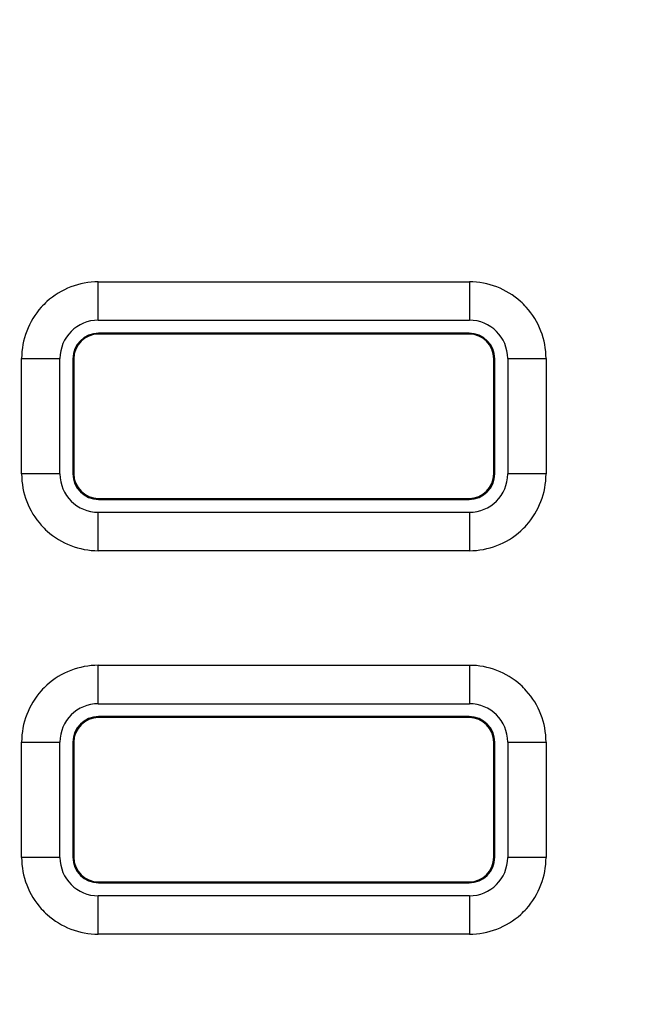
# Model space of a CAD drawing. Header units: millimetres. Extents: x 0 to 420, y 0 to 297.
# Tile 58 of 119: x 89.49 to 94.3, y 102.26 to 109.96. Entities that reach past the tile are written whole.
import ezdxf

# ---------------------------------------------------------------- set-up
doc = ezdxf.new("R2010")
doc.units = ezdxf.units.MM
doc.header["$LTSCALE"] = 23.1
doc.layers.get('0').update_dxf_attribs({"linetype": 'CONTINUOUS'})
doc.styles.get("Standard").update_dxf_attribs({"font": 'txt', "width": 0.6})
doc.dimstyles.new('DIMSTYLE_1', dxfattribs={"dimtxt": 4, "dimasz": 2.6, "dimexe": 1.2, "dimexo": 0.1, "dimgap": 1, "dimtad": 1, "dimzin": 0, "dimdsep": 46, "dimtxsty": 'Standard', "dimblk": '_FILLED', "dimblk1": '_FILLED', "dimblk2": '_FILLED', "dimcen": 0.09, "dimazin": 0, "dimtp": 0.01, "dimtm": 0.01, "dimtfac": 1, "dimtofl": 0, "dimtmove": 0, "dimatfit": 3, "dimldrblk": '_FILLED', "dimfxl": 1, "dimtolj": 1, "dimtzin": 0, "dimarcsym": 0})

# ---------------------------------------------------------------- blocks, each defined once
blk = doc.blocks.new('_FILLED')
at = {"color": 0, "linetype": 'ByBlock'}
blk.add_solid([(0, 0), (-1, 0.1923), (-1, -0.1923)], dxfattribs=at)
blk = doc.blocks.new('*D6')
at = {"color": 2, "linetype": 'Continuous', "transparency": 16777216}
for p, q in [((110.4659, 132.3081), (63.9624, 132.3081)), ((65.1624, 132.3081), (65.1624, 71.9066)), ((65.1624, 11.5052), (65.1624, 71.9066)), ((110.4659, 11.5052), (63.9624, 11.5052))]:
    blk.add_line(p, q, dxfattribs=at)
at = {"color": 2, "linetype": 'Continuous', "transparency": 16777216, "xscale": 2.6, "yscale": 2.6, "zscale": 2.6}
for p, rotation in [((65.1624, 132.3081), 90), ((65.1624, 11.5052), 270)]:
    blk.add_blockref('_FILLED', p, dxfattribs=dict(at, rotation=rotation))
at = {"color": 2, "linetype": 'Continuous', "transparency": 16777216, "insert": (60.1624, 71.9066), "char_height": 4, "width": 14.4, "attachment_point": 2, "rotation": 90, "line_spacing_factor": 0.9}
blk.add_mtext('120.80', dxfattribs=at)

msp = doc.modelspace()

# ---------------------------------------------------------------- linework, layer by layer
at = {"color": 7, "linetype": 'Continuous'}
for p, q in [((90.1008, 107.6082), (90.1008, 107.9082)), ((90.1008, 107.9082), (93.004, 107.9082)), ((93.004, 107.9082), (93.004, 107.6082)), ((90.1008, 107.6082), (93.004, 107.6082)), ((90.1024, 107.4996), (90.1024, 107.5066)), ((93.0024, 107.5066), (90.1024, 107.5066)), ((93.0024, 107.4996), (90.1024, 107.4996)), ((93.0024, 107.4996), (93.0024, 107.5066)), ((89.5008, 106.405), (89.5008, 107.3082)), ((89.5008, 107.3082), (89.8008, 107.3082)), ((89.8008, 106.405), (89.8008, 107.3082)), ((89.9024, 107.3066), (89.9024, 106.4066)), ((89.9094, 107.3066), (89.9024, 107.3066)), ((89.9094, 107.3066), (89.9094, 106.4066)), ((93.1954, 106.4066), (93.1954, 107.3066)), ((93.1954, 107.3066), (93.2024, 107.3066)), ((93.2024, 106.4066), (93.2024, 107.3066)), ((93.304, 107.3082), (93.304, 106.405)), ((93.304, 107.3082), (93.604, 107.3082)), ((93.604, 107.3082), (93.604, 106.405)), ((89.8008, 106.405), (89.5008, 106.405)), ((89.9094, 106.4066), (89.9024, 106.4066)), ((93.1954, 106.4066), (93.2024, 106.4066)), ((93.604, 106.405), (93.304, 106.405)), ((90.1024, 106.2136), (90.1024, 106.2066)), ((90.1024, 106.2136), (93.0024, 106.2136)), ((90.1024, 106.2066), (93.0024, 106.2066)), ((93.0024, 106.2136), (93.0024, 106.2066)), ((90.1008, 105.805), (90.1008, 106.105)), ((93.004, 106.105), (90.1008, 106.105)), ((93.004, 106.105), (93.004, 105.805)), ((93.004, 105.805), (90.1008, 105.805)), ((90.1008, 104.6082), (90.1008, 104.9082)), ((90.1008, 104.9082), (93.004, 104.9082)), ((93.004, 104.9082), (93.004, 104.6082)), ((90.1008, 104.6082), (93.004, 104.6082)), ((90.1024, 104.4996), (90.1024, 104.5066)), ((93.0024, 104.5066), (90.1024, 104.5066)), ((93.0024, 104.4996), (90.1024, 104.4996)), ((93.0024, 104.4996), (93.0024, 104.5066)), ((89.5008, 103.405), (89.5008, 104.3082)), ((89.5008, 104.3082), (89.8008, 104.3082)), ((89.8008, 103.405), (89.8008, 104.3082)), ((89.9024, 104.3066), (89.9024, 103.4066)), ((89.9094, 104.3066), (89.9024, 104.3066)), ((89.9094, 104.3066), (89.9094, 103.4066)), ((93.1954, 103.4066), (93.1954, 104.3066)), ((93.1954, 104.3066), (93.2024, 104.3066)), ((93.2024, 103.4066), (93.2024, 104.3066)), ((93.304, 104.3082), (93.304, 103.405)), ((93.304, 104.3082), (93.604, 104.3082)), ((93.604, 104.3082), (93.604, 103.405)), ((89.8008, 103.405), (89.5008, 103.405)), ((89.9094, 103.4066), (89.9024, 103.4066)), ((93.1954, 103.4066), (93.2024, 103.4066)), ((93.604, 103.405), (93.304, 103.405)), ((90.1024, 103.2136), (90.1024, 103.2066)), ((90.1024, 103.2136), (93.0024, 103.2136)), ((90.1024, 103.2066), (93.0024, 103.2066)), ((93.0024, 103.2136), (93.0024, 103.2066)), ((90.1008, 102.805), (90.1008, 103.105)), ((93.004, 103.105), (90.1008, 103.105)), ((93.004, 103.105), (93.004, 102.805)), ((93.004, 102.805), (90.1008, 102.805))]:
    msp.add_line(p, q, dxfattribs=at)
for centre, radius, start, end in [((90.1008, 107.3085), 0.5997, 89.99432, 132.03937), ((93.0038, 107.3079), 0.6002, 48.08495, 89.98624), ((90.1011, 107.3081), 0.6002, 138.08495, 179.98624), ((90.1033, 107.3057), 0.6035, 132.04886, 138.06567), ((93.0015, 107.3057), 0.6035, 42.04886, 48.06567), ((93.0042, 107.3083), 0.5997, 359.99432, 42.03937), ((90.1008, 107.3082), 0.3, 90.00401, 179.99599), ((93.004, 107.3082), 0.3, 0.00401, 89.99599), ((90.1024, 107.3066), 0.2, 90, 180), ((90.1024, 107.3066), 0.193, 90, 180), ((93.0024, 107.3066), 0.2, 0, 90), ((93.0024, 107.3066), 0.193, 0, 90), ((90.1005, 106.405), 0.5997, 179.99432, 222.03937), ((90.1008, 106.4051), 0.3, 180.00401, 269.99599), ((90.1024, 106.4066), 0.2, 180, 270), ((90.1024, 106.4066), 0.193, 180, 270), ((93.0024, 106.4066), 0.2, 270, 360), ((93.0024, 106.4066), 0.193, 270, 360), ((93.004, 106.4051), 0.3, 270.00401, 359.99599), ((93.0037, 106.4052), 0.6002, 318.08495, 359.98624), ((90.1033, 106.4076), 0.6035, 222.04886, 228.06567), ((93.0014, 106.4075), 0.6035, 312.04886, 318.06567), ((90.101, 106.4053), 0.6002, 228.08495, 269.98624), ((93.004, 106.4048), 0.5997, 269.99432, 312.03937), ((90.1008, 104.3085), 0.5997, 89.99432, 132.03937), ((93.0038, 104.3079), 0.6002, 48.08495, 89.98624), ((90.1011, 104.3081), 0.6002, 138.08495, 179.98624), ((90.1033, 104.3057), 0.6035, 132.04886, 138.06567), ((93.0015, 104.3057), 0.6035, 42.04886, 48.06567), ((93.0042, 104.3083), 0.5997, 359.99432, 42.03937), ((90.1008, 104.3082), 0.3, 90.00401, 179.99599), ((93.004, 104.3082), 0.3, 0.00401, 89.99599), ((90.1024, 104.3066), 0.2, 90, 180), ((90.1024, 104.3066), 0.193, 90, 180), ((93.0024, 104.3066), 0.2, 0, 90), ((93.0024, 104.3066), 0.193, 0, 90), ((90.1005, 103.405), 0.5997, 179.99432, 222.03937), ((90.1008, 103.4051), 0.3, 180.00401, 269.99599), ((90.1024, 103.4066), 0.2, 180, 270), ((90.1024, 103.4066), 0.193, 180, 270), ((93.0024, 103.4066), 0.2, 270, 360), ((93.0024, 103.4066), 0.193, 270, 360), ((93.004, 103.4051), 0.3, 270.00401, 359.99599), ((93.0037, 103.4052), 0.6002, 318.08495, 359.98624), ((90.1033, 103.4076), 0.6035, 222.04886, 228.06567), ((93.0014, 103.4075), 0.6035, 312.04886, 318.06567), ((90.101, 103.4053), 0.6002, 228.08495, 269.98624), ((93.004, 103.4048), 0.5997, 269.99432, 312.03937)]:
    msp.add_arc(centre, radius, start, end, dxfattribs=at)

# ---------------------------------------------------------------- dimensions: what is measured, and where the dimension line sits
at = {"color": 2, "linetype": 'Continuous'}
dim = msp.add_linear_dim(base=(65.1624, 11.5052), p1=(110.5659, 132.3081), p2=(110.5659, 11.5052), angle=270, dimstyle='DIMSTYLE_1', dxfattribs=at)
dim.commit()
dim.dimension.update_dxf_attribs({"geometry": '*D6', "text_midpoint": (65.1624, 72.2066), "dimtype": 160})

doc.saveas('drawing.dxf')
